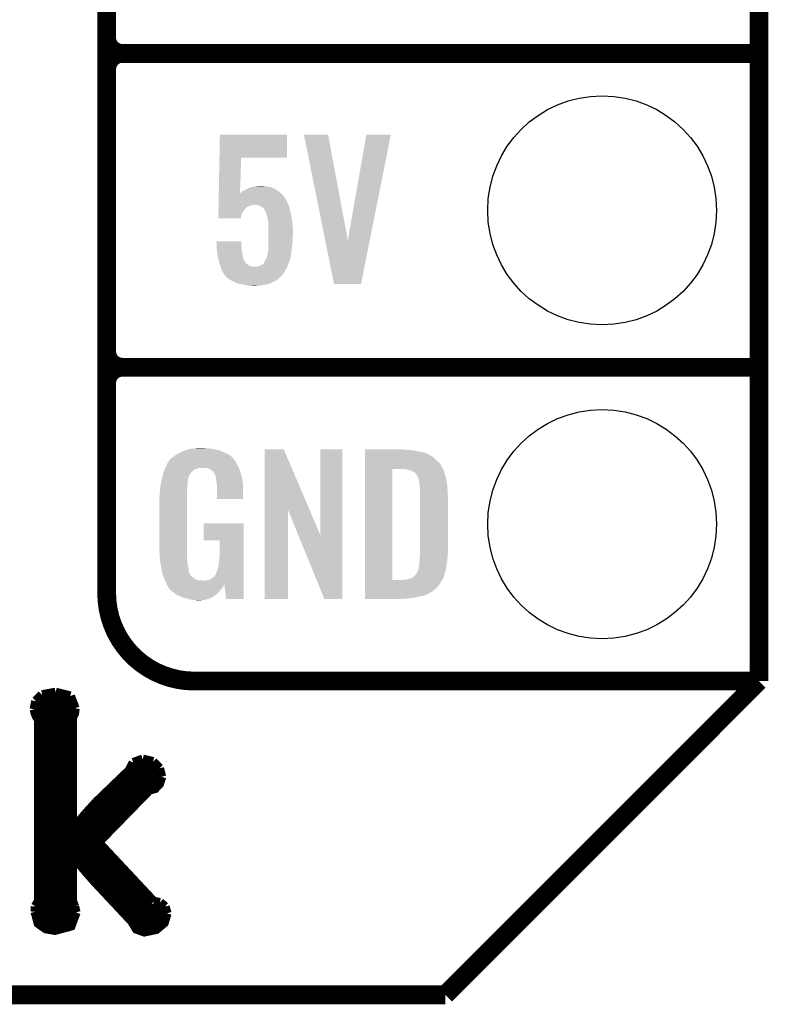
# Model space of a CAD drawing. Extents: x -1.3 to 24.2, y -3.9 to 39.2.
# Tile 11 of 37: x 18.1 to 24.2, y -3.9 to 4.1. Entities that reach past the tile are written whole.
import ezdxf

# ---------------------------------------------------------------- set-up
doc = ezdxf.new("R2010")
doc.units = 0
doc.layers.get('0').update_dxf_attribs({"linetype": 'CONTINUOUS'})
for name, color, linetype in [('I2C_MUX_9_CLICK_V100_GKO', 5, 'CONTINUOUS'), ('I2C_MUX_9_CLICK_V100_GTO', 14, 'CONTINUOUS'), ('I2C_MUX_9_CLICK_V100_GTS', 12, 'CONTINUOUS')]:
    doc.layers.add(name, color=color, linetype=linetype)

# ---------------------------------------------------------------- blocks, each defined once
blk = doc.blocks.new('ROUND_24')
blk.add_circle((0, 0), 0.9271)

msp = doc.modelspace()

# ---------------------------------------------------------------- linework, layer by layer
at = {"layer": 'I2C_MUX_9_CLICK_V100_GKO', "const_width": 0.1524}
for points in [[(24.13, -1.27), (24.13, 36.83)], [(21.59, -3.81), (24.13, -1.27)], [(-1.27, -3.81), (21.59, -3.81)]]:
    msp.add_lwpolyline(points, dxfattribs=at)
at = {"layer": 'I2C_MUX_9_CLICK_V100_GTO'}
for points, const_width in [([(18.8468, -0.5588), (18.8468, 18.3388)], 0.1524), ([(18.8468, 3.937), (18.8468, 6.223)], 0.1524), ([(18.9738, 3.81), (24.13, 3.81)], 0.1524), ([(18.9738, 3.81), (24.13, 3.81)], 0.1524), ([(18.8468, 1.397), (18.8468, 3.683)], 0.1524), ([(18.9738, 1.27), (24.13, 1.27)], 0.1524), ([(18.9738, 1.27), (24.13, 1.27)], 0.1524), ([(19.558, -1.27), (24.13, -1.27)], 0.1524), ([(22.84984, -1.27), (23.8506, -1.27)], 0.1524), ([(18.27276, -1.43256), (18.32356, -1.38176)], 0.0762), ([(18.32356, -1.38176), (18.43278, -1.36144)], 0.0762), ([(18.43278, -1.36144), (18.55216, -1.39192)], 0.0762), ([(18.55216, -1.39192), (18.59026, -1.49098)], 0.0762), ([(18.26006, -1.4986), (18.27276, -1.43256)], 0.0762), ([(18.27276, -1.43256), (18.5801, -1.43256)], 0.0762), ([(18.26006, -1.4986), (18.26768, -1.52908), (18.28038, -1.55956), (18.29562, -1.57988)], 0.0762), ([(18.2626, -1.50876), (18.58772, -1.50876)], 0.0762), ([(18.5674, -1.56718), (18.58518, -1.53162), (18.59026, -1.49098)], 0.0762), ([(18.29562, -3.05054), (18.29562, -1.57988)], 0.0762), ([(18.29562, -1.58496), (18.5674, -1.58496)], 0.0762), ([(18.5674, -2.46634), (18.5674, -1.56718)], 0.0762), ([(18.29562, -1.66116), (18.5674, -1.66116)], 0.0762), ([(18.29562, -1.73736), (18.5674, -1.73736)], 0.0762), ([(18.29562, -1.81356), (18.5674, -1.81356)], 0.0762), ([(18.29562, -1.88976), (18.5674, -1.88976)], 0.0762), ([(19.02968, -1.9939), (19.0627, -1.9304)], 0.0762), ([(19.0627, -1.9304), (19.1389, -1.90246)], 0.0762), ([(19.1389, -1.90246), (19.22272, -1.92278)], 0.0762), ([(19.22272, -1.92278), (19.27352, -1.97612)], 0.0762), ([(18.29562, -1.96596), (18.5674, -1.96596)], 0.0762), ([(18.76298, -2.25044), (19.02968, -1.9939)], 0.0762), ([(19.03476, -1.96596), (19.26844, -1.96596)], 0.0762), ([(19.27352, -1.97612), (19.2913, -2.0447)], 0.0762), ([(18.29562, -2.04216), (18.5674, -2.04216)], 0.0762), ([(18.77822, -2.57556), (19.19224, -2.15138), (19.23796, -2.13868), (19.27352, -2.10058), (19.2913, -2.0447)], 0.0762), ([(18.97888, -2.04216), (19.2913, -2.04216)], 0.0762), ([(18.29562, -2.11836), (18.5674, -2.11836)], 0.0762), ([(18.90014, -2.11836), (19.26336, -2.11836)], 0.0762), ([(18.29562, -2.19456), (18.5674, -2.19456)], 0.0762), ([(18.67916, -2.34188), (18.76298, -2.25044)], 0.0762), ([(18.8214, -2.19456), (19.14906, -2.19456)], 0.0762), ([(18.29562, -2.27076), (18.5674, -2.27076)], 0.0762), ([(18.29562, -2.34696), (18.5674, -2.34696)], 0.0762), ([(18.57248, -2.46888), (18.67916, -2.34188)], 0.0762), ([(18.67662, -2.34696), (19.00174, -2.34696)], 0.0762), ([(18.7452, -2.27076), (19.0754, -2.27076)], 0.0762), ([(18.29562, -2.42316), (18.5674, -2.42316)], 0.0762), ([(18.61058, -2.42316), (18.92808, -2.42316)], 0.0762), ([(18.29562, -2.49936), (18.85188, -2.49936)], 0.0762), ([(18.5674, -2.46634), (18.57248, -2.46888)], 0.0762), ([(18.29562, -2.57556), (18.77822, -2.57556)], 0.0762), ([(18.77822, -2.57556), (19.2278, -3.05562)], 0.0762), ([(18.29562, -2.65176), (18.84934, -2.65176)], 0.0762), ([(18.29562, -2.72796), (18.5674, -2.72796)], 0.0762), ([(18.5674, -3.04546), (18.5674, -2.68478), (18.57248, -2.68224), (18.67408, -2.8067), (18.75028, -2.89306), (19.05, -3.2131), (19.0881, -3.2766), (19.1516, -3.29946), (19.24812, -3.27914), (19.31162, -3.2258), (19.33448, -3.1496)], 0.0762), ([(18.60804, -2.72796), (18.92046, -2.72796)], 0.0762), ([(18.29562, -2.80416), (18.5674, -2.80416)], 0.0762), ([(18.67154, -2.80416), (18.99158, -2.80416)], 0.0762), ([(18.29562, -2.88036), (18.5674, -2.88036)], 0.0762), ([(18.73758, -2.88036), (19.0627, -2.88036)], 0.0762), ([(18.29562, -2.95656), (18.5674, -2.95656)], 0.0762), ([(18.8087, -2.95656), (19.13382, -2.95656)], 0.0762), ([(18.27022, -3.09372), (18.29562, -3.05054)], 0.0762), ([(18.29562, -3.03276), (18.5674, -3.03276)], 0.0762), ([(18.5674, -3.04546), (18.58518, -3.09372)], 0.0762), ([(18.87982, -3.03276), (19.20494, -3.03276)], 0.0762), ([(19.2278, -3.05562), (19.2786, -3.06324)], 0.0762), ([(19.2786, -3.06324), (19.31924, -3.09626)], 0.0762), ([(18.26768, -3.1369), (18.27022, -3.09372)], 0.0762), ([(18.26768, -3.10896), (18.5928, -3.10896)], 0.0762), ([(18.26768, -3.1369), (18.29308, -3.23088), (18.35404, -3.27406), (18.4277, -3.28676), (18.55724, -3.2512), (18.59788, -3.14198)], 0.0762), ([(18.58518, -3.09372), (18.59788, -3.14198)], 0.0762), ([(18.95094, -3.10896), (19.32432, -3.10896)], 0.0762), ([(19.31924, -3.09626), (19.33448, -3.1496)], 0.0762), ([(18.27276, -3.18516), (18.59534, -3.18516)], 0.0762), ([(19.02206, -3.18516), (19.3294, -3.18516)], 0.0762), ([(18.32356, -3.26136), (18.54454, -3.26136)], 0.0762), ([(19.07286, -3.26136), (19.2786, -3.26136)], 0.0762)]:
    msp.add_lwpolyline(points, dxfattribs=dict(at, const_width=const_width))
at = {"layer": 'I2C_MUX_9_CLICK_V100_GTO', "const_width": 0.1524}
for points in [[(18.8468, 3.937, 0.4142136), (18.9738, 3.81)], [(18.9738, 3.81, 0.4142136), (18.8468, 3.683)], [(18.9738, 3.81, 0.4142136), (18.8468, 3.683)], [(18.8468, 1.397, 0.4142136), (18.9738, 1.27)], [(18.9738, 1.27, 0.4142136), (18.8468, 1.143)], [(18.9738, 1.27, 0.4142136), (18.8468, 1.143)], [(18.8468, -0.5588, 0.4142136), (19.558, -1.27)]]:
    msp.add_lwpolyline(points, format="xyb", dxfattribs=at)
at = {"layer": 'I2C_MUX_9_CLICK_V100_GTO'}
for points in [[(19.760276, 2.96672), (19.76377, 3.152108), (20.307268, 2.96672), (20.3073, 3.152108)], [(19.76377, 3.152108), (19.763772, 3.15214), (20.3073, 3.152108), (19.763772, 3.15214)], [(20.444488, 3.152112), (20.444484, 3.152128), (20.640044, 3.152112), (20.444484, 3.152128)], [(20.617066, 2.29634), (20.444488, 3.152112), (20.800092, 2.29634), (20.640044, 3.152112)], [(20.800092, 2.29634), (20.94994, 3.152104), (20.97722, 2.29634), (21.148036, 3.152104)], [(20.94994, 3.152104), (20.949948, 3.15214), (21.148036, 3.152104), (20.949948, 3.15214)], [(19.754774, 2.67468), (19.760276, 2.966688), (19.92636, 2.67468), (19.93646, 2.966688)], [(19.760276, 2.966688), (19.760276, 2.96672), (19.93646, 2.966688), (20.307268, 2.96672)], [(19.96694, 2.7051), (19.988954, 2.71526), (20.223118, 2.7051), (20.205702, 2.71526)], [(19.988954, 2.71526), (19.999962, 2.72034), (20.205702, 2.71526), (20.19351, 2.72034)], [(19.999962, 2.72034), (20.00758, 2.72288), (20.19351, 2.72034), (20.187412, 2.72288)], [(20.00758, 2.72288), (20.017738, 2.727958), (20.187412, 2.72288), (20.175222, 2.727958)], [(20.017738, 2.727958), (20.017744, 2.72796), (20.175222, 2.727958), (20.175212, 2.72796)], [(20.017744, 2.72796), (20.030442, 2.727962), (20.175212, 2.72796), (20.175202, 2.727962)], [(20.030442, 2.727962), (20.04568, 2.73304), (20.175202, 2.727962), (20.14728, 2.73304)], [(20.04568, 2.73304), (20.06092, 2.73558), (20.14728, 2.73304), (20.124422, 2.73558)], [(20.06092, 2.73558), (20.101558, 2.73812), (20.124422, 2.73558), (20.114262, 2.73812)], [(19.753766, 2.62128), (19.754006, 2.633982), (20.30222, 2.62128), (20.2946, 2.633982)], [(19.754006, 2.633982), (19.754102, 2.639058), (20.2946, 2.633982), (20.29206, 2.639058)], [(19.754102, 2.639058), (19.754724, 2.672078), (20.29206, 2.639058), (20.266662, 2.672078)], [(19.754724, 2.672078), (19.754774, 2.67468), (20.266662, 2.672078), (20.26354, 2.67468)], [(19.92636, 2.67468), (19.944082, 2.692402), (20.26354, 2.67468), (20.242274, 2.692402)], [(19.944082, 2.692402), (19.953222, 2.69748), (20.242274, 2.692402), (20.23618, 2.69748)], [(19.953222, 2.69748), (19.96694, 2.7051), (20.23618, 2.69748), (20.223118, 2.7051)], [(19.752282, 2.542538), (19.752426, 2.55016), (19.961858, 2.542538), (19.96694, 2.55016)], [(19.752426, 2.55016), (19.752474, 2.552694), (19.96694, 2.55016), (19.969474, 2.552694)], [(19.752474, 2.552694), (19.752522, 2.555242), (19.969474, 2.552694), (19.96948, 2.555242)], [(19.752522, 2.555242), (19.752714, 2.5654), (19.96948, 2.555242), (19.98218, 2.5654)], [(19.752714, 2.5654), (19.752858, 2.57302), (19.98218, 2.5654), (19.994878, 2.57302)], [(19.752858, 2.57302), (19.753, 2.580638), (19.994878, 2.57302), (20.01774, 2.580638)], [(19.753, 2.580638), (19.753048, 2.58318), (20.01774, 2.580638), (20.030438, 2.58318)], [(19.753048, 2.58318), (19.753096, 2.585718), (20.030438, 2.58318), (20.035516, 2.585718)], [(19.753096, 2.58572), (19.753384, 2.60096), (20.31873, 2.58572), (20.31238, 2.60096)], [(19.753096, 2.585718), (19.753096, 2.58572), (20.035516, 2.585718), (20.043138, 2.58572)], [(19.753384, 2.60096), (19.753766, 2.62128), (20.31238, 2.60096), (20.30222, 2.62128)], [(20.065998, 2.58318), (20.043138, 2.58572), (20.319788, 2.58318), (20.31873, 2.58572)], [(20.088858, 2.57556), (20.065998, 2.58318), (20.322964, 2.57556), (20.319788, 2.58318)], [(20.099026, 2.570478), (20.088858, 2.57556), (20.32508, 2.570478), (20.322964, 2.57556)], [(20.104098, 2.567942), (20.099026, 2.570478), (20.325716, 2.567942), (20.32508, 2.570478)], [(20.116796, 2.557782), (20.104098, 2.567942), (20.328256, 2.557782), (20.325716, 2.567942)], [(20.12442, 2.545078), (20.116796, 2.557782), (20.331432, 2.545078), (20.328256, 2.557782)], [(19.75104, 2.476532), (19.75166, 2.509518), (19.931362, 2.476532), (19.941538, 2.509518)], [(19.931354, 2.4765), (19.75104, 2.476532), (19.931354, 2.4765), (19.931362, 2.476532)], [(19.75166, 2.509518), (19.75214, 2.534916), (19.941538, 2.509518), (19.954238, 2.534916)], [(19.75214, 2.534916), (19.752282, 2.542538), (19.954238, 2.534916), (19.961858, 2.542538)], [(20.134576, 2.529846), (20.12442, 2.545078), (20.33524, 2.529846), (20.331432, 2.545078)], [(20.134578, 2.52984), (20.134576, 2.529846), (20.33524, 2.52984), (20.33524, 2.529846)], [(20.13458, 2.527304), (20.134578, 2.52984), (20.335774, 2.527304), (20.33524, 2.52984)], [(20.1422, 2.50444), (20.13458, 2.527304), (20.340588, 2.50444), (20.335774, 2.527304)], [(20.148436, 2.48158), (20.1422, 2.50444), (20.3454, 2.48158), (20.340588, 2.50444)], [(20.14982, 2.476502), (20.148436, 2.48158), (20.346126, 2.476502), (20.3454, 2.48158)], [(20.1549, 2.446022), (20.14982, 2.476502), (20.35048, 2.446022), (20.346126, 2.476502)], [(20.1549, 2.428238), (20.1549, 2.446022), (20.35302, 2.428238), (20.35048, 2.446022)], [(20.1549, 2.418078), (20.1549, 2.428238), (20.353428, 2.418078), (20.35302, 2.428238)], [(20.15744, 2.39014), (20.1549, 2.418078), (20.354544, 2.39014), (20.353428, 2.418078)], [(20.15744, 2.36474), (20.15744, 2.39014), (20.35556, 2.36474), (20.354544, 2.39014)], [(20.15744, 2.34188), (20.15744, 2.36474), (20.35556, 2.34188), (20.35556, 2.36474)], [(20.15744, 2.316482), (20.15744, 2.34188), (20.35302, 2.316482), (20.35556, 2.34188)], [(20.15744, 2.288538), (20.15744, 2.316482), (20.35302, 2.288538), (20.35302, 2.316482)], [(19.735822, 2.288508), (19.73582, 2.288528), (19.93646, 2.288508), (19.73582, 2.288528)], [(19.73645, 2.2733), (19.735822, 2.288508), (19.93646, 2.2733), (19.93646, 2.288508)], [(19.737186, 2.255518), (19.73645, 2.2733), (19.939, 2.255518), (19.93646, 2.2733)], [(19.738236, 2.23012), (19.737186, 2.255518), (19.939, 2.23012), (19.939, 2.255518)], [(20.1549, 2.2606), (20.156978, 2.28346), (20.349754, 2.2606), (20.35302, 2.28346)], [(20.1549, 2.2479), (20.1549, 2.2606), (20.34794, 2.2479), (20.349754, 2.2606)], [(20.1549, 2.209804), (20.1549, 2.2479), (20.343178, 2.209804), (20.34794, 2.2479)], [(20.156978, 2.28346), (20.15744, 2.288538), (20.35302, 2.28346), (20.35302, 2.288538)], [(20.688296, 1.943128), (20.617066, 2.29634), (20.906716, 1.943128), (20.97722, 2.29634)], [(19.73834, 2.22758), (19.738236, 2.23012), (19.939284, 2.22758), (19.939, 2.23012)], [(19.740992, 2.207262), (19.73834, 2.22758), (19.94154, 2.207262), (19.939284, 2.22758)], [(19.74596, 2.16916), (19.740992, 2.207262), (19.949162, 2.16916), (19.94154, 2.207262)], [(19.748784, 2.15646), (19.74596, 2.16916), (19.951702, 2.15646), (19.949162, 2.16916)], [(19.753864, 2.1336), (19.748784, 2.15646), (19.959346, 2.1336), (19.951702, 2.15646)], [(20.13966, 2.14883), (20.14474, 2.164082), (20.332696, 2.14883), (20.337054, 2.164082)], [(20.14474, 2.164082), (20.145282, 2.166618), (20.337054, 2.164082), (20.33778, 2.166618)], [(20.145282, 2.166618), (20.15236, 2.199642), (20.33778, 2.166618), (20.341906, 2.199642)], [(20.15236, 2.199642), (20.152362, 2.202182), (20.341906, 2.199642), (20.342224, 2.202182)], [(20.152362, 2.202182), (20.1549, 2.209804), (20.342224, 2.202182), (20.343178, 2.209804)], [(19.753868, 2.133576), (19.753864, 2.1336), (19.961866, 2.133576), (19.959346, 2.1336)], [(19.75612, 2.123442), (19.753868, 2.133576), (19.966942, 2.123442), (19.961866, 2.133576)], [(19.757812, 2.11837), (19.75612, 2.123442), (19.969482, 2.11837), (19.966942, 2.123442)], [(19.761202, 2.108198), (19.757812, 2.11837), (19.979642, 2.108198), (19.969482, 2.11837)], [(19.76374, 2.10058), (19.761202, 2.108198), (19.99234, 2.10058), (19.979642, 2.108198)], [(19.767128, 2.090418), (19.76374, 2.10058), (20.005034, 2.090418), (19.99234, 2.10058)], [(19.76882, 2.08534), (19.767128, 2.090418), (20.025362, 2.08534), (20.005034, 2.090418)], [(19.769666, 2.0828), (19.76882, 2.08534), (20.048222, 2.0828), (20.025362, 2.08534)], [(19.772206, 2.075176), (19.769666, 2.0828), (20.307298, 2.075176), (20.309838, 2.0828)], [(19.77898, 2.05485), (19.772206, 2.075176), (20.293746, 2.05485), (20.307298, 2.075176)], [(20.048222, 2.0828), (20.055842, 2.082802), (20.309838, 2.0828), (20.30984, 2.082802)], [(20.055842, 2.082802), (20.063462, 2.08534), (20.30984, 2.082802), (20.310686, 2.08534)], [(20.063462, 2.08534), (20.076162, 2.087882), (20.310686, 2.08534), (20.311534, 2.087882)], [(20.076162, 2.087882), (20.099014, 2.098038), (20.311534, 2.087882), (20.31492, 2.098038)], [(20.099014, 2.098038), (20.09902, 2.09804), (20.31492, 2.098038), (20.31492, 2.09804)], [(20.09902, 2.09804), (20.11171, 2.103124), (20.31492, 2.09804), (20.317462, 2.103124)], [(20.11171, 2.103124), (20.12188, 2.113276), (20.317462, 2.103124), (20.322538, 2.113276)], [(20.12188, 2.11328), (20.121882, 2.115824), (20.32254, 2.11328), (20.323556, 2.115824)], [(20.12188, 2.113276), (20.12188, 2.11328), (20.322538, 2.113276), (20.32254, 2.11328)], [(20.121882, 2.115824), (20.12442, 2.120902), (20.323556, 2.115824), (20.325588, 2.120902)], [(20.12442, 2.120902), (20.126112, 2.125976), (20.325588, 2.120902), (20.327618, 2.125976)], [(20.126112, 2.125976), (20.126962, 2.128524), (20.327618, 2.125976), (20.327618, 2.128524)], [(20.126962, 2.128524), (20.12865, 2.131058), (20.327618, 2.128524), (20.32762, 2.131058)], [(20.12865, 2.131058), (20.13204, 2.136138), (20.32762, 2.131058), (20.32907, 2.136138)], [(20.13204, 2.136138), (20.13966, 2.14883), (20.32907, 2.136138), (20.332696, 2.14883)], [(19.780562, 2.052322), (19.77898, 2.05485), (20.292062, 2.052322), (20.293746, 2.05485)], [(19.79168, 2.03454), (19.780562, 2.052322), (20.282176, 2.03454), (20.292062, 2.052322)], [(19.794722, 2.02947), (19.79168, 2.03454), (20.279358, 2.02947), (20.282176, 2.03454)], [(19.7993, 2.021838), (19.794722, 2.02947), (20.272492, 2.021838), (20.279358, 2.02947)], [(19.801838, 2.016764), (19.7993, 2.021838), (20.267928, 2.016764), (20.272492, 2.021838)], [(19.812424, 2.00406), (19.801838, 2.016764), (20.2565, 2.00406), (20.267928, 2.016764)], [(19.814538, 2.001522), (19.812424, 2.00406), (20.25396, 2.001522), (20.2565, 2.00406)], [(19.83233, 1.98628), (19.814538, 2.001522), (20.238718, 1.98628), (20.25396, 2.001522)], [(19.845666, 1.978658), (19.83233, 1.98628), (20.231096, 1.978658), (20.238718, 1.98628)], [(19.867882, 1.96596), (19.845666, 1.978658), (20.2057, 1.96596), (20.231096, 1.978658)], [(19.889654, 1.9558), (19.867882, 1.96596), (20.18538, 1.9558), (20.2057, 1.96596)], [(19.905978, 1.948182), (19.889654, 1.9558), (20.167094, 1.948182), (20.18538, 1.9558)], [(19.933078, 1.9431), (19.905978, 1.948182), (20.154898, 1.9431), (20.167094, 1.948182)], [(19.94662, 1.94056), (19.933078, 1.9431), (20.139658, 1.94056), (20.154898, 1.9431)], [(19.958474, 1.93802), (19.94662, 1.94056), (20.12442, 1.93802), (20.139658, 1.94056)], [(19.982182, 1.93294), (19.958474, 1.93802), (20.09902, 1.93294), (20.12442, 1.93802)], [(19.99996, 1.9304), (19.982182, 1.93294), (20.08632, 1.9304), (20.09902, 1.93294)], [(20.025358, 1.92786), (20.012658, 1.9304), (20.040602, 1.92786), (20.08632, 1.9304)], [(20.906712, 1.9431), (20.688296, 1.943128), (20.906712, 1.9431), (20.906716, 1.943128)], [(19.387822, 0.546102), (19.405282, 0.5588), (19.857718, 0.546102), (19.842468, 0.5588)], [(19.405282, 0.5588), (19.415762, 0.56642), (19.842468, 0.5588), (19.827234, 0.56642)], [(19.415762, 0.56642), (19.44116, 0.57912), (19.827234, 0.56642), (19.80184, 0.57912)], [(19.44116, 0.57912), (19.45132, 0.5842), (19.80184, 0.57912), (19.790228, 0.5842)], [(19.45132, 0.5842), (19.47418, 0.59436), (19.790228, 0.5842), (19.767004, 0.59436)], [(19.47418, 0.59436), (19.481794, 0.596898), (19.767004, 0.59436), (19.761202, 0.596898)], [(19.481794, 0.596898), (19.49704, 0.60198), (19.761202, 0.596898), (19.739606, 0.60198)], [(19.49704, 0.60198), (19.513974, 0.60706), (19.739606, 0.60198), (19.718018, 0.60706)], [(19.513974, 0.60706), (19.522442, 0.6096), (19.718018, 0.60706), (19.69897, 0.6096)], [(19.522442, 0.6096), (19.55292, 0.61214), (19.69897, 0.6096), (19.67992, 0.61214)], [(19.55292, 0.61214), (19.56816, 0.61468), (19.67992, 0.61214), (19.664682, 0.61468)], [(19.56816, 0.61468), (19.583402, 0.61722), (19.646902, 0.61468), (19.636742, 0.61722)], [(20.126978, 0.116678), (20.12699, 0.604496), (20.489998, 0.116678), (20.281904, 0.604496)], [(20.12699, 0.604496), (20.126992, 0.60452), (20.281904, 0.604496), (20.126992, 0.60452)], [(20.57654, -0.086202), (20.57657, 0.604488), (20.75686, -0.086202), (20.75688, 0.604488)], [(20.57657, 0.604488), (20.576572, 0.60452), (20.75688, 0.604488), (20.576572, 0.60452)], [(20.93979, 0.60198), (20.939792, 0.60452), (21.27504, 0.60198), (21.24964, 0.60452)], [(20.93979, 0.59944), (20.93979, 0.60198), (21.30806, 0.59944), (21.27504, 0.60198)], [(20.93979, 0.59436), (20.93979, 0.59944), (21.346158, 0.59436), (21.30806, 0.59944)], [(20.93979, 0.579118), (20.93979, 0.59436), (21.422362, 0.579118), (21.346158, 0.59436)], [(20.93979, 0.563878), (20.93979, 0.579118), (21.45537, 0.563878), (21.422362, 0.579118)], [(20.93979, 0.561338), (20.93979, 0.563878), (21.457924, 0.561338), (21.45537, 0.563878)], [(20.93979, 0.54864), (20.93979, 0.561338), (21.48331, 0.54864), (21.457924, 0.561338)], [(19.32686, 0.46736), (19.33702, 0.49022), (19.912914, 0.46736), (19.898362, 0.49022)], [(19.33702, 0.49022), (19.337022, 0.490222), (19.898362, 0.49022), (19.898362, 0.490222)], [(19.337022, 0.490222), (19.35226, 0.513074), (19.898362, 0.490222), (19.888204, 0.513074)], [(19.35226, 0.513076), (19.352292, 0.51562), (19.888202, 0.513076), (19.885662, 0.51562)], [(19.35226, 0.513074), (19.35226, 0.513076), (19.888204, 0.513074), (19.888202, 0.513076)], [(19.352292, 0.51562), (19.357334, 0.51563), (19.885662, 0.51562), (19.885652, 0.51563)], [(19.357334, 0.51563), (19.361914, 0.52325), (19.885652, 0.51563), (19.878042, 0.52325)], [(19.361914, 0.52325), (19.36496, 0.528316), (19.878042, 0.52325), (19.875502, 0.528316)], [(19.36496, 0.528316), (19.364964, 0.528322), (19.875502, 0.528316), (19.875498, 0.528322)], [(19.364964, 0.528322), (19.38782, 0.5461), (19.875498, 0.528322), (19.85772, 0.5461)], [(19.38782, 0.5461), (19.387822, 0.546102), (19.85772, 0.5461), (19.857718, 0.546102)], [(20.939788, 0.51562), (20.93979, 0.533402), (21.51888, 0.51562), (21.5011, 0.533402)], [(20.939788, 0.495298), (20.939788, 0.51562), (21.54174, 0.495298), (21.51888, 0.51562)], [(20.939788, 0.4699), (20.939788, 0.495298), (21.55952, 0.4699), (21.54174, 0.495298)], [(20.93979, 0.533402), (20.93979, 0.54864), (21.5011, 0.533402), (21.48331, 0.54864)], [(19.299284, 0.38863), (19.30412, 0.408938), (19.512278, 0.38863), (19.52498, 0.408938)], [(19.30412, 0.408938), (19.306542, 0.419102), (19.52498, 0.408938), (19.533108, 0.419102)], [(19.306542, 0.419102), (19.307608, 0.421638), (19.533108, 0.419102), (19.535138, 0.421638)], [(19.307608, 0.421638), (19.314026, 0.436878), (19.535138, 0.421638), (19.550378, 0.436878)], [(19.314026, 0.436878), (19.317234, 0.4445), (19.550378, 0.436878), (19.563078, 0.4445)], [(19.317234, 0.4445), (19.321512, 0.454658), (19.563078, 0.4445), (19.591018, 0.454658)], [(19.321512, 0.45466), (19.324724, 0.46229), (19.918684, 0.45466), (19.91614, 0.46229)], [(19.321512, 0.454658), (19.321512, 0.45466), (19.591018, 0.454658), (19.654516, 0.45466)], [(19.324724, 0.46229), (19.32686, 0.46736), (19.91614, 0.46229), (19.912914, 0.46736)], [(19.669762, 0.44958), (19.654516, 0.45466), (19.920376, 0.44958), (19.918684, 0.45466)], [(19.679928, 0.447042), (19.669762, 0.44958), (19.921222, 0.447042), (19.920376, 0.44958)], [(19.695158, 0.436882), (19.679928, 0.447042), (19.924608, 0.436882), (19.921222, 0.447042)], [(19.700236, 0.434342), (19.695158, 0.436882), (19.925454, 0.434342), (19.924608, 0.436882)], [(19.708944, 0.42418), (19.700236, 0.434342), (19.92884, 0.42418), (19.925454, 0.434342)], [(19.71548, 0.41655), (19.708944, 0.42418), (19.931086, 0.41655), (19.92884, 0.42418)], [(19.72564, 0.396242), (19.71548, 0.41655), (19.937058, 0.396242), (19.931086, 0.41655)], [(20.939764, -0.452098), (20.939786, 0.44704), (21.16074, -0.452098), (21.160762, 0.44704)], [(20.939786, 0.44704), (20.939788, 0.4699), (21.57199, 0.44704), (21.55952, 0.4699)], [(21.272502, 0.4445), (21.252178, 0.44704), (21.573376, 0.4445), (21.57199, 0.44704)], [(21.28139, 0.44196), (21.272502, 0.4445), (21.57476, 0.44196), (21.573376, 0.4445)], [(21.290278, 0.43942), (21.28139, 0.44196), (21.576032, 0.43942), (21.57476, 0.44196)], [(21.302982, 0.436878), (21.290278, 0.43942), (21.577302, 0.436878), (21.576032, 0.43942)], [(21.315682, 0.431798), (21.302982, 0.436878), (21.578572, 0.431798), (21.577302, 0.436878)], [(21.323302, 0.42672), (21.315682, 0.431798), (21.57984, 0.42672), (21.578572, 0.431798)], [(21.328384, 0.42418), (21.323302, 0.42672), (21.580566, 0.42418), (21.57984, 0.42672)], [(21.330924, 0.424178), (21.328384, 0.42418), (21.580568, 0.424178), (21.580566, 0.42418)], [(21.34108, 0.419098), (21.330924, 0.424178), (21.582018, 0.419098), (21.580568, 0.424178)], [(21.351238, 0.40894), (21.34108, 0.419098), (21.58492, 0.40894), (21.582018, 0.419098)], [(21.35124, 0.408938), (21.351238, 0.40894), (21.584922, 0.408938), (21.58492, 0.40894)], [(21.363938, 0.38862), (21.35124, 0.408938), (21.591694, 0.38862), (21.584922, 0.408938)], [(19.28368, 0.3175), (19.286352, 0.330198), (19.500002, 0.3175), (19.50212, 0.330198)], [(19.286352, 0.330198), (19.289026, 0.342898), (19.50212, 0.330198), (19.50212, 0.342898)], [(19.289026, 0.342898), (19.291164, 0.353058), (19.50212, 0.342898), (19.50466, 0.353058)], [(19.291164, 0.353058), (19.29277, 0.360678), (19.50466, 0.353058), (19.50466, 0.360678)], [(19.29277, 0.360678), (19.29384, 0.36576), (19.50466, 0.360678), (19.506044, 0.36576)], [(19.29384, 0.36576), (19.299284, 0.38863), (19.506044, 0.36576), (19.512278, 0.38863)], [(19.730716, 0.388626), (19.72564, 0.396242), (19.939298, 0.388626), (19.937058, 0.396242)], [(19.73072, 0.381004), (19.730716, 0.388626), (19.94154, 0.381004), (19.939298, 0.388626)], [(19.730722, 0.381002), (19.73072, 0.381004), (19.94154, 0.381002), (19.94154, 0.381004)], [(19.733258, 0.375924), (19.730722, 0.381002), (19.942508, 0.375924), (19.94154, 0.381002)], [(19.73326, 0.360682), (19.733258, 0.375924), (19.945412, 0.360682), (19.942508, 0.375924)], [(19.7358, 0.34036), (19.73326, 0.360682), (19.949282, 0.34036), (19.945412, 0.360682)], [(19.737756, 0.327658), (19.7358, 0.34036), (19.9517, 0.327658), (19.949282, 0.34036)], [(19.74088, 0.307342), (19.737756, 0.327658), (19.951694, 0.307342), (19.9517, 0.327658)], [(21.36521, 0.38608), (21.363938, 0.38862), (21.59254, 0.38608), (21.591694, 0.38862)], [(21.36902, 0.378458), (21.36521, 0.38608), (21.593812, 0.378458), (21.59254, 0.38608)], [(21.37156, 0.37084), (21.36902, 0.378458), (21.59508, 0.37084), (21.593812, 0.378458)], [(21.3741, 0.365756), (21.37156, 0.37084), (21.595928, 0.365756), (21.59508, 0.37084)], [(21.3741, 0.363218), (21.3741, 0.365756), (21.596352, 0.363218), (21.595928, 0.365756)], [(21.37537, 0.3556), (21.3741, 0.363218), (21.59762, 0.3556), (21.596352, 0.363218)], [(21.37664, 0.34798), (21.37537, 0.3556), (21.599144, 0.34798), (21.59762, 0.3556)], [(21.38045, 0.3175), (21.37664, 0.34798), (21.60524, 0.3175), (21.599144, 0.34798)], [(19.27606, 0.25146), (19.2786, 0.26924), (19.49704, 0.25146), (19.49704, 0.26924)], [(19.27606, 0.233682), (19.27606, 0.25146), (19.49704, 0.233682), (19.49704, 0.25146)], [(19.2786, 0.26924), (19.279134, 0.274318), (19.49704, 0.26924), (19.49704, 0.274318)], [(19.279134, 0.274318), (19.28154, 0.29718), (19.49704, 0.274318), (19.49958, 0.29718)], [(19.28154, 0.29718), (19.283412, 0.314958), (19.49958, 0.29718), (19.49958, 0.314958)], [(19.283412, 0.314958), (19.28368, 0.3175), (19.49958, 0.314958), (19.500002, 0.3175)], [(19.74088, 0.203232), (19.74088, 0.307342), (19.951668, 0.203232), (19.951694, 0.307342)], [(21.38426, 0.287018), (21.38045, 0.3175), (21.607034, 0.287018), (21.60524, 0.3175)], [(21.38426, 0.27432), (21.38426, 0.287018), (21.60778, 0.27432), (21.607034, 0.287018)], [(21.38426, 0.228602), (21.38426, 0.27432), (21.61032, 0.228602), (21.60778, 0.27432)], [(19.27352, 0.218442), (19.27606, 0.233682), (19.49704, 0.218442), (19.49704, 0.233682)], [(19.27352, -0.20574), (19.27352, 0.218442), (19.49704, -0.20574), (19.49704, 0.218442)], [(19.951668, 0.2032), (19.74088, 0.203232), (19.951668, 0.2032), (19.951668, 0.203232)], [(21.38426, -0.23622), (21.38426, 0.228602), (21.61032, -0.23622), (21.61032, 0.228602)], [(20.12696, -0.604488), (20.126978, 0.116678), (20.314888, -0.604488), (20.31492, 0.116678)], [(20.397808, -0.086202), (20.31492, 0.116678), (20.57654, -0.086202), (20.489998, 0.116678)], [(19.63166, -0.132048), (19.63169, 0.007588), (19.956772, -0.132048), (19.95678, 0.007588)], [(19.63169, 0.007588), (19.631692, 0.00762), (19.95678, 0.007588), (19.631692, 0.00762)], [(19.761168, -0.13208), (19.63166, -0.132048), (19.956772, -0.13208), (19.956772, -0.132048)], [(19.7612, -0.243842), (19.761168, -0.13208), (19.956766, -0.243842), (19.956772, -0.13208)], [(20.609556, -0.604496), (20.397808, -0.086202), (20.756848, -0.604496), (20.75686, -0.086202)], [(19.275788, -0.26924), (19.27352, -0.20574), (19.49704, -0.26924), (19.49704, -0.20574)], [(21.38426, -0.25146), (21.38426, -0.23622), (21.608796, -0.25146), (21.61032, -0.23622)], [(19.27606, -0.276858), (19.275788, -0.26924), (19.497994, -0.276858), (19.49704, -0.26924)], [(19.278094, -0.289562), (19.27606, -0.276858), (19.49958, -0.289562), (19.497994, -0.276858)], [(19.281752, -0.312422), (19.278094, -0.289562), (19.49958, -0.312422), (19.49958, -0.289562)], [(19.285408, -0.33528), (19.281752, -0.312422), (19.50466, -0.33528), (19.49958, -0.312422)], [(19.75104, -0.3429), (19.75612, -0.31496), (19.95676, -0.3429), (19.956762, -0.31496)], [(19.75612, -0.31496), (19.75866, -0.28194), (19.956762, -0.31496), (19.956764, -0.28194)], [(19.75866, -0.28194), (19.7612, -0.243842), (19.956764, -0.28194), (19.956766, -0.243842)], [(21.37918, -0.322578), (21.38172, -0.30226), (21.600886, -0.322578), (21.603788, -0.30226)], [(21.38172, -0.279398), (21.383336, -0.26162), (21.606298, -0.279398), (21.60778, -0.26162)], [(21.38172, -0.2921), (21.38172, -0.279398), (21.60524, -0.2921), (21.606298, -0.279398)], [(21.38172, -0.30226), (21.38172, -0.2921), (21.603788, -0.30226), (21.60524, -0.2921)], [(21.383336, -0.26162), (21.38426, -0.25146), (21.60778, -0.26162), (21.608796, -0.25146)], [(19.28622, -0.34036), (19.285408, -0.33528), (19.505676, -0.34036), (19.50466, -0.33528)], [(19.290284, -0.36068), (19.28622, -0.34036), (19.50974, -0.36068), (19.505676, -0.34036)], [(19.295874, -0.388622), (19.290284, -0.36068), (19.512282, -0.388622), (19.50974, -0.36068)], [(19.29638, -0.391162), (19.295874, -0.388622), (19.513554, -0.391162), (19.512282, -0.388622)], [(19.301712, -0.40893), (19.29638, -0.391162), (19.522442, -0.40893), (19.513554, -0.391162)], [(19.73326, -0.403864), (19.733262, -0.396236), (19.956758, -0.403864), (19.956758, -0.396236)], [(19.733262, -0.396236), (19.73834, -0.38354), (19.956758, -0.396236), (19.956758, -0.38354)], [(19.73834, -0.38354), (19.74596, -0.365758), (19.956758, -0.38354), (19.95676, -0.365758)], [(19.74596, -0.365758), (19.75104, -0.3429), (19.95676, -0.365758), (19.95676, -0.3429)], [(21.354414, -0.40132), (21.363938, -0.386082), (21.58492, -0.40132), (21.588982, -0.386082)], [(21.363938, -0.386082), (21.371558, -0.363222), (21.588982, -0.386082), (21.59508, -0.363222)], [(21.371558, -0.363222), (21.374098, -0.355602), (21.59508, -0.363222), (21.596168, -0.355602)], [(21.374098, -0.355602), (21.3741, -0.353064), (21.596168, -0.355602), (21.59653, -0.353064)], [(21.3741, -0.353064), (21.376638, -0.345442), (21.59653, -0.353064), (21.597618, -0.345442)], [(21.376638, -0.345442), (21.37664, -0.335282), (21.597618, -0.345442), (21.59907, -0.335282)], [(21.37664, -0.335282), (21.37918, -0.322578), (21.59907, -0.335282), (21.600886, -0.322578)], [(19.302478, -0.411484), (19.301712, -0.40893), (19.524982, -0.411484), (19.522442, -0.40893)], [(19.303998, -0.41655), (19.302478, -0.411484), (19.527524, -0.41655), (19.524982, -0.411484)], [(19.304, -0.416562), (19.303998, -0.41655), (19.52754, -0.416562), (19.527524, -0.41655)], [(19.306858, -0.424182), (19.304, -0.416562), (19.53768, -0.424182), (19.52754, -0.416562)], [(19.309716, -0.4318), (19.306858, -0.424182), (19.5453, -0.4318), (19.53768, -0.424182)], [(19.31162, -0.43688), (19.309716, -0.4318), (19.552922, -0.43688), (19.5453, -0.4318)], [(19.313798, -0.441958), (19.31162, -0.43688), (19.560538, -0.441958), (19.552922, -0.43688)], [(19.318152, -0.45212), (19.313798, -0.441958), (19.578324, -0.45212), (19.560538, -0.441958)], [(19.31924, -0.45466), (19.318152, -0.45212), (19.60118, -0.45466), (19.578324, -0.45212)], [(19.32051, -0.4572), (19.31924, -0.45466), (19.626578, -0.4572), (19.60118, -0.45466)], [(19.32686, -0.4699), (19.32051, -0.4572), (19.956754, -0.4699), (19.956754, -0.4572)], [(19.33194, -0.485138), (19.32686, -0.4699), (19.956754, -0.485138), (19.956754, -0.4699)], [(19.639282, -0.4572), (19.65198, -0.45466), (19.956754, -0.4572), (19.956754, -0.45466)], [(19.65198, -0.45466), (19.669762, -0.452118), (19.956754, -0.45466), (19.956754, -0.452118)], [(19.669762, -0.452118), (19.685004, -0.447038), (19.956754, -0.452118), (19.956756, -0.447038)], [(19.685004, -0.447038), (19.70024, -0.43688), (19.956756, -0.447038), (19.956756, -0.43688)], [(19.70024, -0.43688), (19.718022, -0.424178), (19.956756, -0.43688), (19.956756, -0.424178)], [(19.718022, -0.424178), (19.730722, -0.406398), (19.956756, -0.424178), (19.956758, -0.406398)], [(19.730722, -0.406398), (19.73326, -0.403864), (19.956758, -0.406398), (19.956758, -0.403864)], [(20.939762, -0.462282), (20.939764, -0.45212), (21.556978, -0.462282), (21.5651, -0.45212)], [(20.939762, -0.48259), (20.939762, -0.462282), (21.54682, -0.48259), (21.556978, -0.462282)], [(20.939764, -0.45212), (20.939764, -0.452098), (21.239478, -0.45212), (21.16074, -0.452098)], [(21.239478, -0.45212), (21.254718, -0.44958), (21.5651, -0.45212), (21.567132, -0.44958)], [(21.267418, -0.44958), (21.267452, -0.44957), (21.567132, -0.44958), (21.56714, -0.44957)], [(21.267452, -0.44957), (21.320758, -0.434342), (21.56714, -0.44957), (21.574758, -0.434342)], [(21.320758, -0.434342), (21.32076, -0.43434), (21.574758, -0.434342), (21.57476, -0.43434)], [(21.32076, -0.43434), (21.333456, -0.424184), (21.57476, -0.43434), (21.577884, -0.424184)], [(21.333456, -0.424184), (21.335994, -0.42418), (21.577884, -0.424184), (21.577886, -0.42418)], [(21.335994, -0.42418), (21.338542, -0.421638), (21.577886, -0.42418), (21.578668, -0.421638)], [(21.338542, -0.421638), (21.35124, -0.4064), (21.578668, -0.421638), (21.583356, -0.4064)], [(21.35124, -0.4064), (21.354414, -0.40132), (21.583356, -0.4064), (21.58492, -0.40132)], [(19.333216, -0.48769), (19.33194, -0.485138), (19.956754, -0.48769), (19.956754, -0.485138)], [(19.334484, -0.490224), (19.333216, -0.48769), (19.796758, -0.490224), (19.799286, -0.48769)], [(19.33702, -0.495298), (19.334484, -0.490224), (19.79458, -0.495298), (19.796758, -0.490224)], [(19.345482, -0.50799), (19.33702, -0.495298), (19.789138, -0.50799), (19.79458, -0.495298)], [(19.34718, -0.51054), (19.345482, -0.50799), (19.787226, -0.51054), (19.789138, -0.50799)], [(19.349714, -0.513074), (19.34718, -0.51054), (19.785326, -0.513074), (19.787226, -0.51054)], [(19.34972, -0.515626), (19.349714, -0.513074), (19.783414, -0.515626), (19.785326, -0.513074)], [(19.35879, -0.52832), (19.34972, -0.515626), (19.7739, -0.52832), (19.783414, -0.515626)], [(19.362418, -0.533398), (19.35879, -0.52832), (19.769386, -0.533398), (19.7739, -0.52832)], [(19.38274, -0.54864), (19.362418, -0.533398), (19.755836, -0.54864), (19.769386, -0.533398)], [(19.386298, -0.55118), (19.38274, -0.54864), (19.75358, -0.55118), (19.755836, -0.54864)], [(19.418298, -0.574038), (19.386298, -0.55118), (19.728436, -0.574038), (19.75358, -0.55118)], [(19.814538, -0.60449), (19.799286, -0.48769), (19.956748, -0.60449), (19.956754, -0.48769)], [(20.93976, -0.543562), (20.939762, -0.523242), (21.485858, -0.543562), (21.511258, -0.523242)], [(20.93976, -0.561342), (20.93976, -0.543562), (21.455378, -0.561342), (21.485858, -0.543562)], [(20.939762, -0.523242), (20.939762, -0.48259), (21.511258, -0.523242), (21.54682, -0.48259)], [(19.424114, -0.576582), (19.418298, -0.574038), (19.725638, -0.576582), (19.728436, -0.574038)], [(19.458938, -0.59182), (19.424114, -0.576582), (19.698968, -0.59182), (19.725638, -0.576582)], [(19.476212, -0.5969), (19.458938, -0.59182), (19.690078, -0.5969), (19.698968, -0.59182)], [(19.50212, -0.60452), (19.476212, -0.5969), (19.668488, -0.60452), (19.690078, -0.5969)], [(19.53768, -0.61214), (19.50212, -0.60452), (19.646898, -0.61214), (19.668488, -0.60452)], [(19.552918, -0.61468), (19.53768, -0.61214), (19.6215, -0.61468), (19.646898, -0.61214)], [(19.578318, -0.61722), (19.568158, -0.61468), (19.596102, -0.61722), (19.6215, -0.61468)], [(19.956748, -0.60452), (19.814538, -0.60449), (19.956748, -0.60452), (19.956748, -0.60449)], [(20.314888, -0.60452), (20.12696, -0.604488), (20.314888, -0.60452), (20.314888, -0.604488)], [(20.756848, -0.60452), (20.609556, -0.604496), (20.756848, -0.60452), (20.756848, -0.604496)], [(20.93976, -0.563882), (20.93976, -0.561342), (21.452836, -0.563882), (21.455378, -0.561342)], [(20.93976, -0.56896), (20.93976, -0.563882), (21.44268, -0.56896), (21.452836, -0.563882)], [(20.93976, -0.57658), (20.93976, -0.56896), (21.424898, -0.57658), (21.44268, -0.56896)], [(20.93976, -0.58166), (20.93976, -0.57658), (21.39696, -0.58166), (21.424898, -0.57658)], [(20.93976, -0.58928), (20.93976, -0.58166), (21.36394, -0.58928), (21.39696, -0.58166)], [(20.93976, -0.5969), (20.93976, -0.58928), (21.328378, -0.5969), (21.36394, -0.58928)], [(20.93976, -0.60198), (20.93976, -0.5969), (21.28266, -0.60198), (21.328378, -0.5969)], [(20.93976, -0.604488), (20.93976, -0.60198), (21.235008, -0.604488), (21.28266, -0.60198)], [(21.234402, -0.60452), (20.93976, -0.604488), (21.234402, -0.60452), (21.235008, -0.604488)]]:
    msp.add_solid(points, dxfattribs=at)

# ---------------------------------------------------------------- block references
at = {"layer": 'I2C_MUX_9_CLICK_V100_GTS'}
for p in [(22.86, 2.54), (22.86, 0)]:
    msp.add_blockref('ROUND_24', p, dxfattribs=at)

doc.saveas('drawing.dxf')
